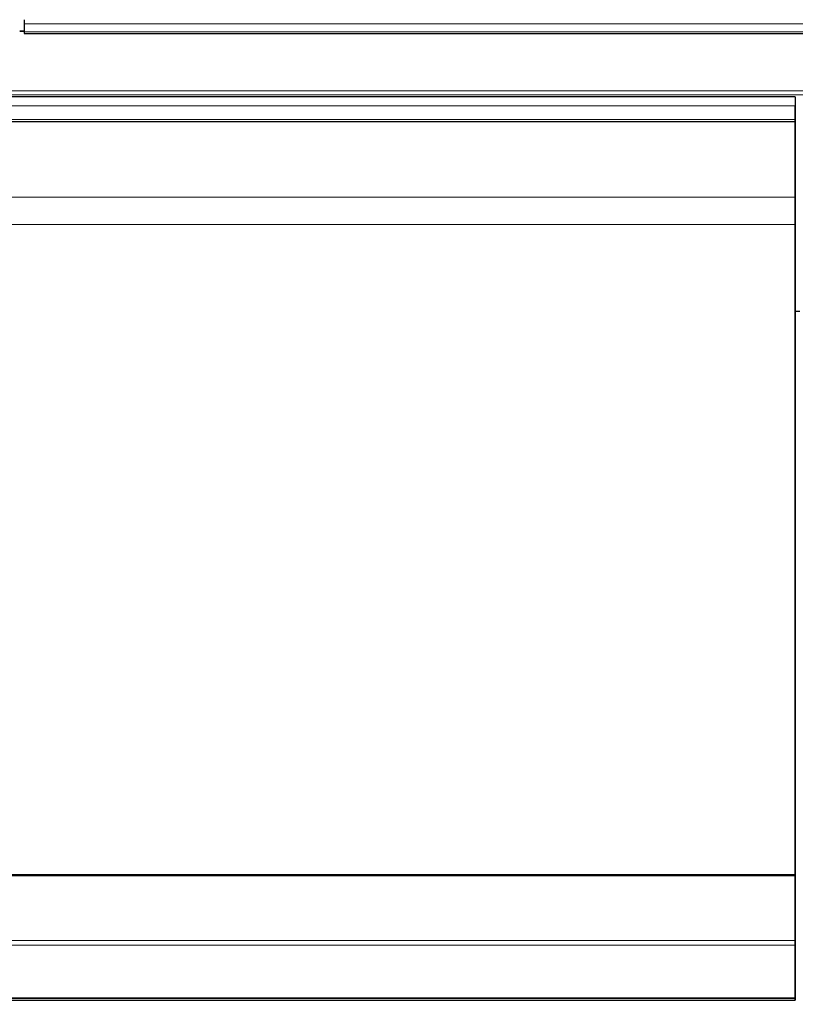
# Model space of a CAD drawing. Header units: inches. Extents: x 0 to 23760, y -13 to 16800.
# Tile 114 of 256: x 3034 to 3538, y 13573 to 14212. Entities that reach past the tile are written whole.
import ezdxf

# ---------------------------------------------------------------- set-up
doc = ezdxf.new("R2010")
doc.units = ezdxf.units.IN
doc.layers.add('1', color=7, linetype='Continuous', true_color=0xffffff)
doc.layers.add('254', color=7, linetype='Continuous', true_color=0xffffff)
doc.styles.add('latin_extended', font='simplex.shx')
doc.dimstyles.get("Standard").update_dxf_attribs({"dimtxt": 0.18, "dimasz": 0.18, "dimexe": 0.18, "dimexo": 0.0625, "dimgap": 0.09, "dimtad": 0, "dimtih": 1, "dimtoh": 1, "dimdec": 4, "dimzin": 0, "dimdsep": 46, "dimtxsty": 'Standard', "dimcen": 0.09, "dimadec": 0, "dimazin": 0, "dimtfac": 1, "dimtdec": 4, "dimtofl": 0, "dimtmove": 0, "dimatfit": 3, "dimfxl": 1, "dimtolj": 1, "dimtzin": 0, "dimarcsym": 0})

# ---------------------------------------------------------------- blocks, each defined once
blk = doc.blocks.new('_U6')
at = {"layer": '254', "color": 3, "linetype": 'Continuous', "lineweight": 13, "transparency": 16777216}
for p, q in [((9418.38, 14011.99), (9418.38, 10288.99)), ((1178.7, 12275.99), (1178.7, 10288.99)), ((1318.7, 10328.99), (9278.38, 10328.99))]:
    blk.add_line(p, q, dxfattribs=at)
at = {"layer": '254', "color": 3, "transparency": 16777216}
for points in [[(1318.7, 10352.32), (1318.7, 10305.66), (1178.7, 10328.99)], [(9278.38, 10305.66), (9278.38, 10352.32), (9418.38, 10328.99)]]:
    blk.add_solid(points, dxfattribs=at)
at = {"layer": 'Defpoints', "color": 0, "transparency": 16777216}
for p in [(9418.38, 14051.99), (1178.7, 12315.99), (9418.38, 10328.99)]:
    blk.add_point(p, dxfattribs=at)
at = {"layer": '254', "color": 2, "lineweight": 13, "transparency": 16777216, "insert": (5051.87, 10538.99), "char_height": 140, "attachment_point": 1, "style": 'latin_extended'}
blk.add_mtext('\\A1;8240', dxfattribs=at)

msp = doc.modelspace()

# ---------------------------------------------------------------- linework, layer by layer
at = {"layer": '1', "color": 2, "linetype": 'Continuous', "lineweight": 25}
for p, q in [((3037.286, 14211.867), (3037.286, 14209.133)), ((3037.286, 14209.133), (3037.286, 14203.885)), ((3037.331, 14204.375), (3034.357, 14204.375)), ((3037.286, 14203.885), (3037.286, 14202.869)), ((3037.286, 14202.869), (3594.286, 14202.869)), ((3537.786, 14161.896), (2162.786, 14161.896)), ((3537.786, 14161.896), (3537.786, 14144.912)), ((3537.786, 14147.068), (3537.786, 14155.974)), ((3537.786, 14145.752), (3537.786, 14147.068)), ((3537.786, 14145.597), (3537.786, 14145.752)), ((3537.786, 14145.484), (3537.786, 14145.597)), ((3537.786, 14096.64), (3537.786, 14145.484)), ((3537.786, 14144.912), (3537.786, 14138.679)), ((3537.786, 14138.679), (3537.786, 14117.755)), ((3537.786, 14117.755), (3537.786, 14074.045)), ((3537.786, 14078.9), (3537.786, 14096.64)), ((3537.786, 13657.138), (3537.786, 14078.9)), ((3537.786, 14074.045), (3537.786, 13593.994)), ((3537.781, 14022.712), (3540.786, 14022.712)), ((2162.786, 13657.138), (3537.786, 13657.138)), ((2162.786, 13656.571), (3537.786, 13656.571)), ((3537.786, 13656.571), (3537.786, 13657.138)), ((3537.786, 13614.43), (3537.786, 13656.571)), ((3537.786, 13611.321), (3537.786, 13614.43)), ((3537.786, 13577.198), (3537.786, 13611.321)), ((3537.786, 13593.994), (3537.786, 13581.193)), ((3537.786, 13581.193), (3537.786, 13575.701)), ((3537.786, 13576.661), (3537.786, 13577.198)), ((3537.786, 13575.701), (3537.786, 13576.661)), ((2162.786, 13575.701), (3537.786, 13575.701))]:
    msp.add_line(p, q, dxfattribs=at)
at = {"layer": '1', "color": 110, "linetype": 'Continuous', "lineweight": 13}
for p, q in [((3037.286, 14209.133), (3594.286, 14209.133)), ((3034.357, 14204.149), (3037.331, 14204.149)), ((3037.286, 14203.885), (3594.286, 14203.885)), ((2162.786, 14165.755), (6919.786, 14165.755)), ((2162.786, 14163.199), (6919.786, 14163.199)), ((2162.786, 14155.974), (3537.786, 14155.974)), ((2162.786, 14147.068), (3537.786, 14147.068)), ((2162.786, 14145.752), (3537.786, 14145.752)), ((2162.786, 14145.597), (3537.786, 14145.597)), ((2162.786, 14145.484), (3537.786, 14145.484)), ((2162.786, 14096.64), (3537.786, 14096.64)), ((2162.786, 14078.9), (3537.786, 14078.9)), ((2162.786, 13614.43), (3537.786, 13614.43)), ((2162.786, 13611.321), (3537.786, 13611.321)), ((2162.786, 13577.198), (3537.786, 13577.198)), ((2162.786, 13576.661), (3537.786, 13576.661))]:
    msp.add_line(p, q, dxfattribs=at)

# ---------------------------------------------------------------- dimensions: what is measured, and where the dimension line sits
at = {"layer": '254', "color": 2, "linetype": 'Continuous', "lineweight": 13}
dim = msp.add_linear_dim(base=(9418.377, 10328.991), p1=(1178.704, 12315.991), p2=(9418.377, 14051.99), dimstyle='Standard', override={"dimscale": 40, "dimtxt": 3.5, "dimasz": 3.5, "dimexe": 1, "dimexo": 1, "dimgap": 1.75, "dimtad": 1, "dimtih": 1, "dimtoh": 0, "dimdec": 0, "dimlfac": 1, "dimzin": 8, "dimdsep": 46, "dimlunit": 2, "dimtxsty": 'latin_extended', "dimsah": 1, "dimse1": 0, "dimse2": 0, "dimsd1": 0, "dimsd2": 0, "dimclrd": 3, "dimclre": 3, "dimclrt": 2, "dimtol": 0, "dimtm": -0.1, "dimtfac": 0.714286, "dimtdec": 3, "dimtofl": 1, "dimtmove": 0, "dimtzin": 8, "dimlwd": 13, "dimlwe": 13}, dxfattribs=at)
dim.commit()
dim.dimension.update_dxf_attribs({"geometry": '_U6', "text_midpoint": (5298.54, 10328.991), "dimtype": 160})

doc.saveas('drawing.dxf')
